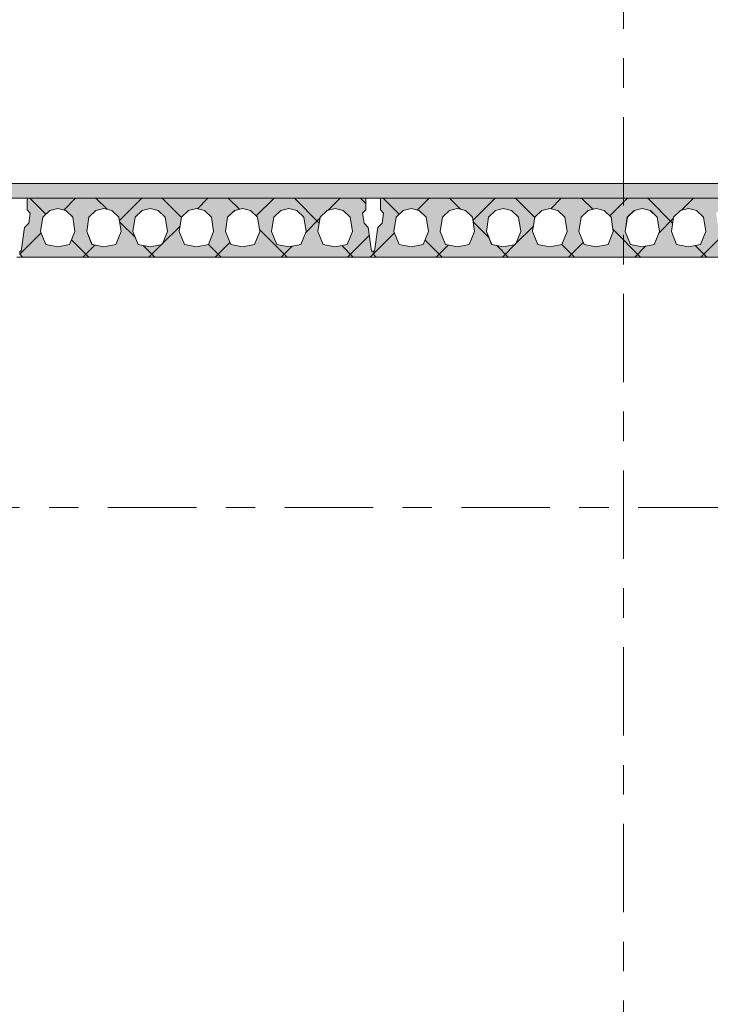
# Model space of a CAD drawing. Header units: millimetres. Extents: x -914 to -73, y -1403 to -809.
# Tile 23 of 79: x -764 to -740, y -1211 to -1177. Entities that reach past the tile are written whole.
import ezdxf

# ---------------------------------------------------------------- set-up
doc = ezdxf.new("R2010")
doc.units = ezdxf.units.MM
for name, pattern in [('XKITLINE00', [0]), ('XKITLINE01', [4, 1, -1, 1, -1]), ('XKITLINE03', [6, 3, -1, 1, -1])]:
    doc.linetypes.add(name, pattern=pattern)
doc.layers.add('Onderdeel', color=2, linetype='Continuous', lineweight=0)
doc.layers.add('Stramien', color=4, linetype='Continuous', lineweight=0)

msp = doc.modelspace()

# ---------------------------------------------------------------- hatches: boundary and pattern name
at = {"layer": 'Onderdeel'}
msp.add_hatch(color=256, dxfattribs=at).paths.add_polyline_path([(-688.817, -1183.446), (-812.067, -1183.446), (-812.067, -1182.946), (-688.817, -1182.946)], flags=17)
h = msp.add_hatch(color=256, dxfattribs=at)
h.paths.add_polyline_path([(-763.713, -1185.446), (-763.813, -1185.346), (-763.813, -1185.246), (-763.763, -1185.246), (-763.648, -1184.44), (-763.506, -1184.299), (-763.457, -1183.952), (-763.563, -1183.846), (-763.563, -1183.446), (-752.063, -1183.446), (-752.063, -1183.846), (-752.169, -1183.952), (-752.119, -1184.299), (-751.978, -1184.44), (-751.863, -1185.246), (-751.813, -1185.246), (-751.813, -1185.346), (-751.913, -1185.446)], flags=17)
h.paths.add_polyline_path([(-762.523, -1183.796), (-762.794, -1183.863), (-763.032, -1184.093), (-763.108, -1184.578), (-762.928, -1185.02), (-762.523, -1185.096), (-762.118, -1185.02), (-761.938, -1184.578), (-762.014, -1184.093), (-762.251, -1183.863)])
h.paths.add_polyline_path([(-760.953, -1183.796), (-761.224, -1183.863), (-761.462, -1184.093), (-761.538, -1184.578), (-761.358, -1185.02), (-760.953, -1185.096), (-760.548, -1185.02), (-760.368, -1184.578), (-760.444, -1184.093), (-760.681, -1183.863)])
h.paths.add_polyline_path([(-759.383, -1183.796), (-759.654, -1183.863), (-759.892, -1184.093), (-759.968, -1184.578), (-759.788, -1185.02), (-759.383, -1185.096), (-758.978, -1185.02), (-758.798, -1184.578), (-758.874, -1184.093), (-759.111, -1183.863)])
h.paths.add_polyline_path([(-757.813, -1183.796), (-758.084, -1183.863), (-758.322, -1184.093), (-758.398, -1184.578), (-758.218, -1185.02), (-757.813, -1185.096), (-757.408, -1185.02), (-757.228, -1184.578), (-757.304, -1184.093), (-757.541, -1183.863)])
h.paths.add_polyline_path([(-756.243, -1183.796), (-756.514, -1183.863), (-756.752, -1184.093), (-756.828, -1184.578), (-756.648, -1185.02), (-756.243, -1185.096), (-755.838, -1185.02), (-755.658, -1184.578), (-755.734, -1184.093), (-755.971, -1183.863)])
h.paths.add_polyline_path([(-754.673, -1183.796), (-754.944, -1183.863), (-755.182, -1184.093), (-755.258, -1184.578), (-755.078, -1185.02), (-754.673, -1185.096), (-754.268, -1185.02), (-754.088, -1184.578), (-754.164, -1184.093), (-754.401, -1183.863)])
h.paths.add_polyline_path([(-753.103, -1183.796), (-753.374, -1183.863), (-753.612, -1184.093), (-753.688, -1184.578), (-753.508, -1185.02), (-753.103, -1185.096), (-752.698, -1185.02), (-752.518, -1184.578), (-752.594, -1184.093), (-752.831, -1183.863)])
h = msp.add_hatch(color=256, dxfattribs=at)
h.paths.add_polyline_path([(-751.713, -1185.446), (-751.813, -1185.346), (-751.813, -1185.246), (-751.763, -1185.246), (-751.648, -1184.44), (-751.506, -1184.299), (-751.457, -1183.952), (-751.563, -1183.846), (-751.563, -1183.446), (-740.063, -1183.446), (-740.063, -1183.846), (-740.169, -1183.952), (-740.119, -1184.299), (-739.978, -1184.44), (-739.863, -1185.246), (-739.813, -1185.246), (-739.813, -1185.346), (-739.913, -1185.446)], flags=17)
h.paths.add_polyline_path([(-750.523, -1183.796), (-750.794, -1183.863), (-751.032, -1184.093), (-751.108, -1184.578), (-750.928, -1185.02), (-750.523, -1185.096), (-750.118, -1185.02), (-749.938, -1184.578), (-750.014, -1184.093), (-750.251, -1183.863)])
h.paths.add_polyline_path([(-748.953, -1183.796), (-749.224, -1183.863), (-749.462, -1184.093), (-749.538, -1184.578), (-749.358, -1185.02), (-748.953, -1185.096), (-748.548, -1185.02), (-748.368, -1184.578), (-748.444, -1184.093), (-748.681, -1183.863)])
h.paths.add_polyline_path([(-747.383, -1183.796), (-747.654, -1183.863), (-747.892, -1184.093), (-747.968, -1184.578), (-747.788, -1185.02), (-747.383, -1185.096), (-746.978, -1185.02), (-746.798, -1184.578), (-746.874, -1184.093), (-747.111, -1183.863)])
h.paths.add_polyline_path([(-745.813, -1183.796), (-746.084, -1183.863), (-746.322, -1184.093), (-746.398, -1184.578), (-746.218, -1185.02), (-745.813, -1185.096), (-745.408, -1185.02), (-745.228, -1184.578), (-745.304, -1184.093), (-745.541, -1183.863)])
h.paths.add_polyline_path([(-744.243, -1183.796), (-744.514, -1183.863), (-744.752, -1184.093), (-744.828, -1184.578), (-744.648, -1185.02), (-744.243, -1185.096), (-743.838, -1185.02), (-743.658, -1184.578), (-743.734, -1184.093), (-743.971, -1183.863)])
h.paths.add_polyline_path([(-742.673, -1183.796), (-742.944, -1183.863), (-743.182, -1184.093), (-743.258, -1184.578), (-743.078, -1185.02), (-742.673, -1185.096), (-742.268, -1185.02), (-742.088, -1184.578), (-742.164, -1184.093), (-742.401, -1183.863)])
h.paths.add_polyline_path([(-741.103, -1183.796), (-741.374, -1183.863), (-741.612, -1184.093), (-741.688, -1184.578), (-741.508, -1185.02), (-741.103, -1185.096), (-740.698, -1185.02), (-740.518, -1184.578), (-740.594, -1184.093), (-740.831, -1183.863)])

# ---------------------------------------------------------------- linework, layer by layer
at = {"layer": 'Onderdeel', "linetype": 'XKITLINE00', "lineweight": 0}
for p, q in [((-859.813, -1182.946), (-688.817, -1182.946)), ((-812.068, -1183.446), (-688.817, -1183.446)), ((-763.563, -1183.846), (-763.563, -1183.446)), ((-763.563, -1183.846), (-763.563, -1183.446)), ((-763.563, -1183.446), (-752.063, -1183.446)), ((-762.925, -1183.989), (-763.468, -1183.446)), ((-762.314, -1183.848), (-761.913, -1183.446)), ((-760.847, -1183.822), (-761.223, -1183.446)), ((-760.426, -1184.205), (-759.668, -1183.446)), ((-758.322, -1184.102), (-758.978, -1183.446)), ((-757.781, -1183.804), (-757.423, -1183.446)), ((-756.355, -1183.824), (-756.733, -1183.446)), ((-755.78, -1184.048), (-755.178, -1183.446)), ((-753.643, -1184.291), (-754.488, -1183.446)), ((-753.343, -1183.857), (-752.933, -1183.446)), ((-752.063, -1183.626), (-752.243, -1183.446)), ((-752.063, -1183.846), (-752.063, -1183.446)), ((-751.563, -1183.846), (-751.563, -1183.446)), ((-751.563, -1183.846), (-751.563, -1183.446)), ((-751.563, -1183.446), (-740.063, -1183.446)), ((-750.925, -1183.989), (-751.468, -1183.446)), ((-750.314, -1183.848), (-749.913, -1183.446)), ((-748.847, -1183.822), (-749.223, -1183.446)), ((-748.426, -1184.205), (-747.668, -1183.446)), ((-746.322, -1184.102), (-746.978, -1183.446)), ((-745.781, -1183.804), (-745.423, -1183.446)), ((-744.355, -1183.824), (-744.733, -1183.446)), ((-743.78, -1184.048), (-743.178, -1183.446)), ((-741.643, -1184.291), (-742.488, -1183.446)), ((-741.343, -1183.857), (-740.933, -1183.446)), ((-763.457, -1183.952), (-763.563, -1183.846)), ((-763.563, -1183.846), (-763.563, -1183.846)), ((-763.457, -1183.952), (-763.563, -1183.846)), ((-763.507, -1184.299), (-763.457, -1183.952)), ((-763.506, -1184.299), (-763.457, -1183.952)), ((-763.457, -1183.952), (-763.457, -1183.952)), ((-762.794, -1183.863), (-763.032, -1184.093)), ((-762.795, -1183.863), (-762.794, -1183.863)), ((-762.795, -1183.863), (-762.794, -1183.863)), ((-762.523, -1183.796), (-762.794, -1183.863)), ((-762.251, -1183.863), (-762.523, -1183.796)), ((-762.014, -1184.093), (-762.252, -1183.863)), ((-762.014, -1184.093), (-762.251, -1183.863)), ((-761.224, -1183.863), (-761.462, -1184.093)), ((-761.225, -1183.863), (-761.224, -1183.863)), ((-761.225, -1183.863), (-761.224, -1183.863)), ((-760.953, -1183.796), (-761.224, -1183.863)), ((-760.681, -1183.863), (-760.953, -1183.796)), ((-760.444, -1184.093), (-760.682, -1183.863)), ((-760.444, -1184.093), (-760.681, -1183.863)), ((-759.654, -1183.863), (-759.892, -1184.093)), ((-759.655, -1183.863), (-759.654, -1183.863)), ((-759.655, -1183.863), (-759.654, -1183.863)), ((-759.383, -1183.796), (-759.654, -1183.863)), ((-759.111, -1183.863), (-759.383, -1183.796)), ((-758.874, -1184.093), (-759.112, -1183.863)), ((-758.874, -1184.093), (-759.111, -1183.863)), ((-758.084, -1183.863), (-758.322, -1184.093)), ((-758.085, -1183.863), (-758.084, -1183.863)), ((-758.085, -1183.863), (-758.084, -1183.863)), ((-757.813, -1183.796), (-758.084, -1183.863)), ((-757.541, -1183.863), (-757.813, -1183.796)), ((-757.304, -1184.093), (-757.542, -1183.863)), ((-757.304, -1184.093), (-757.541, -1183.863)), ((-756.514, -1183.863), (-756.752, -1184.093)), ((-756.515, -1183.863), (-756.514, -1183.863)), ((-756.515, -1183.863), (-756.514, -1183.863)), ((-756.243, -1183.796), (-756.514, -1183.863)), ((-755.971, -1183.863), (-756.243, -1183.796)), ((-755.734, -1184.093), (-755.972, -1183.863)), ((-755.734, -1184.093), (-755.971, -1183.863)), ((-754.944, -1183.863), (-755.182, -1184.093)), ((-754.945, -1183.863), (-754.944, -1183.863)), ((-754.945, -1183.863), (-754.944, -1183.863)), ((-754.673, -1183.796), (-754.944, -1183.863)), ((-754.401, -1183.863), (-754.673, -1183.796)), ((-754.164, -1184.093), (-754.402, -1183.863)), ((-754.164, -1184.093), (-754.401, -1183.863)), ((-753.374, -1183.863), (-753.612, -1184.093)), ((-753.375, -1183.863), (-753.374, -1183.863)), ((-753.375, -1183.863), (-753.374, -1183.863)), ((-753.103, -1183.796), (-753.374, -1183.863)), ((-752.831, -1183.863), (-753.103, -1183.796)), ((-752.594, -1184.093), (-752.832, -1183.863)), ((-752.594, -1184.093), (-752.831, -1183.863)), ((-752.063, -1183.846), (-752.169, -1183.952)), ((-752.169, -1183.952), (-752.119, -1184.299)), ((-751.457, -1183.952), (-751.563, -1183.846)), ((-751.563, -1183.846), (-751.563, -1183.846)), ((-751.457, -1183.952), (-751.563, -1183.846)), ((-751.507, -1184.299), (-751.457, -1183.952)), ((-751.506, -1184.299), (-751.457, -1183.952)), ((-751.457, -1183.952), (-751.457, -1183.952)), ((-750.794, -1183.863), (-751.032, -1184.093)), ((-750.795, -1183.863), (-750.794, -1183.863)), ((-750.795, -1183.863), (-750.794, -1183.863)), ((-750.523, -1183.796), (-750.794, -1183.863)), ((-750.251, -1183.863), (-750.523, -1183.796)), ((-750.014, -1184.093), (-750.252, -1183.863)), ((-750.014, -1184.093), (-750.251, -1183.863)), ((-749.224, -1183.863), (-749.462, -1184.093)), ((-749.225, -1183.863), (-749.224, -1183.863)), ((-749.225, -1183.863), (-749.224, -1183.863)), ((-748.953, -1183.796), (-749.224, -1183.863)), ((-748.681, -1183.863), (-748.953, -1183.796)), ((-748.444, -1184.093), (-748.682, -1183.863)), ((-748.444, -1184.093), (-748.681, -1183.863)), ((-747.654, -1183.863), (-747.892, -1184.093)), ((-747.655, -1183.863), (-747.654, -1183.863)), ((-747.655, -1183.863), (-747.654, -1183.863)), ((-747.383, -1183.796), (-747.654, -1183.863)), ((-747.111, -1183.863), (-747.383, -1183.796)), ((-746.874, -1184.093), (-747.112, -1183.863)), ((-746.874, -1184.093), (-747.111, -1183.863)), ((-746.084, -1183.863), (-746.322, -1184.093)), ((-746.085, -1183.863), (-746.084, -1183.863)), ((-746.085, -1183.863), (-746.084, -1183.863)), ((-745.813, -1183.796), (-746.084, -1183.863)), ((-745.541, -1183.863), (-745.813, -1183.796)), ((-745.304, -1184.093), (-745.542, -1183.863)), ((-745.304, -1184.093), (-745.541, -1183.863)), ((-744.514, -1183.863), (-744.752, -1184.093)), ((-744.515, -1183.863), (-744.514, -1183.863)), ((-744.515, -1183.863), (-744.514, -1183.863)), ((-744.243, -1183.796), (-744.514, -1183.863)), ((-743.971, -1183.863), (-744.243, -1183.796)), ((-743.734, -1184.093), (-743.972, -1183.863)), ((-743.734, -1184.093), (-743.971, -1183.863)), ((-742.944, -1183.863), (-743.182, -1184.093)), ((-742.945, -1183.863), (-742.944, -1183.863)), ((-742.945, -1183.863), (-742.944, -1183.863)), ((-742.673, -1183.796), (-742.944, -1183.863)), ((-742.401, -1183.863), (-742.673, -1183.796)), ((-742.164, -1184.093), (-742.402, -1183.863)), ((-742.164, -1184.093), (-742.401, -1183.863)), ((-741.374, -1183.863), (-741.612, -1184.093)), ((-741.375, -1183.863), (-741.374, -1183.863)), ((-741.375, -1183.863), (-741.374, -1183.863)), ((-741.103, -1183.796), (-741.374, -1183.863)), ((-740.831, -1183.863), (-741.103, -1183.796)), ((-740.594, -1184.093), (-740.832, -1183.863)), ((-740.594, -1184.093), (-740.831, -1183.863)), ((-763.648, -1184.44), (-763.507, -1184.299)), ((-763.648, -1184.44), (-763.506, -1184.299)), ((-763.507, -1184.299), (-763.506, -1184.299)), ((-763.032, -1184.093), (-763.108, -1184.578)), ((-761.938, -1184.578), (-762.014, -1184.093)), ((-762.014, -1184.093), (-762.014, -1184.093)), ((-761.938, -1184.578), (-762.014, -1184.093)), ((-761.462, -1184.093), (-761.538, -1184.578)), ((-760.368, -1184.578), (-760.444, -1184.093)), ((-760.444, -1184.093), (-760.444, -1184.093)), ((-760.368, -1184.578), (-760.444, -1184.093)), ((-759.883, -1184.786), (-760.419, -1184.25)), ((-759.892, -1184.093), (-759.968, -1184.578)), ((-758.798, -1184.578), (-758.874, -1184.093)), ((-758.874, -1184.093), (-758.874, -1184.093)), ((-758.798, -1184.578), (-758.874, -1184.093)), ((-758.322, -1184.093), (-758.398, -1184.578)), ((-757.228, -1184.578), (-757.304, -1184.093)), ((-757.304, -1184.093), (-757.304, -1184.093)), ((-757.228, -1184.578), (-757.304, -1184.093)), ((-756.752, -1184.093), (-756.828, -1184.578)), ((-755.658, -1184.578), (-755.734, -1184.093)), ((-755.734, -1184.093), (-755.734, -1184.093)), ((-755.658, -1184.578), (-755.734, -1184.093)), ((-755.182, -1184.093), (-755.258, -1184.578)), ((-754.088, -1184.578), (-754.164, -1184.093)), ((-754.164, -1184.093), (-754.164, -1184.093)), ((-754.088, -1184.578), (-754.164, -1184.093)), ((-754.104, -1184.618), (-753.617, -1184.13)), ((-753.612, -1184.093), (-753.688, -1184.578)), ((-752.594, -1184.093), (-752.594, -1184.093)), ((-752.518, -1184.578), (-752.594, -1184.093)), ((-752.518, -1184.578), (-752.594, -1184.093)), ((-752.119, -1184.299), (-751.978, -1184.44)), ((-751.648, -1184.44), (-751.507, -1184.299)), ((-751.648, -1184.44), (-751.506, -1184.299)), ((-751.507, -1184.299), (-751.506, -1184.299)), ((-751.032, -1184.093), (-751.108, -1184.578)), ((-749.938, -1184.578), (-750.014, -1184.093)), ((-750.014, -1184.093), (-750.014, -1184.093)), ((-749.938, -1184.578), (-750.014, -1184.093)), ((-749.462, -1184.093), (-749.538, -1184.578)), ((-748.368, -1184.578), (-748.444, -1184.093)), ((-748.444, -1184.093), (-748.444, -1184.093)), ((-748.368, -1184.578), (-748.444, -1184.093)), ((-747.883, -1184.786), (-748.419, -1184.25)), ((-747.892, -1184.093), (-747.968, -1184.578)), ((-746.798, -1184.578), (-746.874, -1184.093)), ((-746.874, -1184.093), (-746.874, -1184.093)), ((-746.798, -1184.578), (-746.874, -1184.093)), ((-746.322, -1184.093), (-746.398, -1184.578)), ((-745.228, -1184.578), (-745.304, -1184.093)), ((-745.304, -1184.093), (-745.304, -1184.093)), ((-745.228, -1184.578), (-745.304, -1184.093)), ((-744.752, -1184.093), (-744.828, -1184.578)), ((-743.658, -1184.578), (-743.734, -1184.093)), ((-743.734, -1184.093), (-743.734, -1184.093)), ((-743.658, -1184.578), (-743.734, -1184.093)), ((-743.182, -1184.093), (-743.258, -1184.578)), ((-742.088, -1184.578), (-742.164, -1184.093)), ((-742.164, -1184.093), (-742.164, -1184.093)), ((-742.088, -1184.578), (-742.164, -1184.093)), ((-742.104, -1184.618), (-741.617, -1184.13)), ((-741.612, -1184.093), (-741.688, -1184.578)), ((-740.594, -1184.093), (-740.594, -1184.093)), ((-740.518, -1184.578), (-740.594, -1184.093)), ((-740.518, -1184.578), (-740.594, -1184.093)), ((-763.813, -1185.346), (-763.089, -1184.623)), ((-763.763, -1185.246), (-763.648, -1184.44)), ((-763.763, -1185.246), (-763.648, -1184.44)), ((-763.648, -1184.44), (-763.648, -1184.44)), ((-763.108, -1184.578), (-762.928, -1185.02)), ((-762.118, -1185.02), (-761.938, -1184.578)), ((-762.118, -1185.02), (-761.938, -1184.578)), ((-761.938, -1184.578), (-761.938, -1184.578)), ((-761.538, -1184.578), (-761.358, -1185.02)), ((-760.548, -1185.02), (-760.368, -1184.578)), ((-760.548, -1185.02), (-760.368, -1184.578)), ((-760.368, -1184.578), (-760.368, -1184.578)), ((-759.968, -1184.578), (-759.788, -1185.02)), ((-758.985, -1185.009), (-758.369, -1184.392)), ((-758.978, -1185.02), (-758.798, -1184.578)), ((-758.978, -1185.02), (-758.798, -1184.578)), ((-758.798, -1184.578), (-758.798, -1184.578)), ((-758.398, -1184.578), (-758.218, -1185.02)), ((-757.408, -1185.02), (-757.228, -1184.578)), ((-757.408, -1185.02), (-757.228, -1184.578)), ((-757.228, -1184.578), (-757.228, -1184.578)), ((-756.828, -1184.578), (-756.648, -1185.02)), ((-755.838, -1185.02), (-755.658, -1184.578)), ((-755.838, -1185.02), (-755.658, -1184.578)), ((-754.733, -1185.446), (-755.668, -1184.51)), ((-755.658, -1184.578), (-755.658, -1184.578)), ((-755.258, -1184.578), (-755.078, -1185.02)), ((-754.268, -1185.02), (-754.088, -1184.578)), ((-754.268, -1185.02), (-754.088, -1184.578)), ((-754.088, -1184.578), (-754.088, -1184.578)), ((-753.688, -1184.578), (-753.508, -1185.02)), ((-752.698, -1185.02), (-752.518, -1184.578)), ((-752.698, -1185.02), (-752.518, -1184.578)), ((-752.688, -1185.446), (-751.941, -1184.7)), ((-752.518, -1184.578), (-752.518, -1184.578)), ((-751.978, -1184.44), (-751.863, -1185.246)), ((-751.813, -1185.346), (-751.089, -1184.623)), ((-751.763, -1185.246), (-751.648, -1184.44)), ((-751.763, -1185.246), (-751.648, -1184.44)), ((-751.648, -1184.44), (-751.648, -1184.44)), ((-751.108, -1184.578), (-750.928, -1185.02)), ((-750.118, -1185.02), (-749.938, -1184.578)), ((-750.118, -1185.02), (-749.938, -1184.578)), ((-749.938, -1184.578), (-749.938, -1184.578)), ((-749.538, -1184.578), (-749.358, -1185.02)), ((-748.548, -1185.02), (-748.368, -1184.578)), ((-748.548, -1185.02), (-748.368, -1184.578)), ((-748.368, -1184.578), (-748.368, -1184.578)), ((-747.968, -1184.578), (-747.788, -1185.02)), ((-746.985, -1185.009), (-746.369, -1184.392)), ((-746.978, -1185.02), (-746.798, -1184.578)), ((-746.978, -1185.02), (-746.798, -1184.578)), ((-746.798, -1184.578), (-746.798, -1184.578)), ((-746.398, -1184.578), (-746.218, -1185.02)), ((-745.408, -1185.02), (-745.228, -1184.578)), ((-745.408, -1185.02), (-745.228, -1184.578)), ((-745.228, -1184.578), (-745.228, -1184.578)), ((-744.828, -1184.578), (-744.648, -1185.02)), ((-743.838, -1185.02), (-743.658, -1184.578)), ((-743.838, -1185.02), (-743.658, -1184.578)), ((-742.733, -1185.446), (-743.668, -1184.51)), ((-743.658, -1184.578), (-743.658, -1184.578)), ((-743.258, -1184.578), (-743.078, -1185.02)), ((-742.268, -1185.02), (-742.088, -1184.578)), ((-742.268, -1185.02), (-742.088, -1184.578)), ((-742.088, -1184.578), (-742.088, -1184.578)), ((-741.688, -1184.578), (-741.508, -1185.02)), ((-740.698, -1185.02), (-740.518, -1184.578)), ((-740.698, -1185.02), (-740.518, -1184.578)), ((-740.688, -1185.446), (-739.941, -1184.7)), ((-740.518, -1184.578), (-740.518, -1184.578)), ((-762.929, -1185.02), (-762.928, -1185.02)), ((-762.928, -1185.02), (-762.523, -1185.096)), ((-762.523, -1185.096), (-762.118, -1185.02)), ((-761.468, -1185.446), (-762.053, -1184.861)), ((-761.668, -1185.446), (-761.26, -1185.038)), ((-761.359, -1185.02), (-761.358, -1185.02)), ((-761.358, -1185.02), (-760.953, -1185.096)), ((-760.953, -1185.096), (-760.548, -1185.02)), ((-759.789, -1185.02), (-759.788, -1185.02)), ((-759.788, -1185.02), (-759.383, -1185.096)), ((-759.223, -1185.446), (-759.617, -1185.052)), ((-759.423, -1185.446), (-759, -1185.024)), ((-759.383, -1185.096), (-758.978, -1185.02)), ((-758.219, -1185.02), (-758.218, -1185.02)), ((-758.218, -1185.02), (-757.813, -1185.096)), ((-757.813, -1185.096), (-757.408, -1185.02)), ((-756.978, -1185.446), (-757.407, -1185.017)), ((-757.178, -1185.446), (-756.678, -1184.946)), ((-756.649, -1185.02), (-756.648, -1185.02)), ((-756.648, -1185.02), (-756.243, -1185.096)), ((-756.243, -1185.096), (-755.838, -1185.02)), ((-755.079, -1185.02), (-755.078, -1185.02)), ((-755.078, -1185.02), (-754.673, -1185.096)), ((-754.673, -1185.096), (-754.268, -1185.02)), ((-753.509, -1185.02), (-753.508, -1185.02)), ((-753.508, -1185.02), (-753.103, -1185.096)), ((-753.103, -1185.096), (-752.698, -1185.02)), ((-750.929, -1185.02), (-750.928, -1185.02)), ((-750.928, -1185.02), (-750.523, -1185.096)), ((-750.523, -1185.096), (-750.118, -1185.02)), ((-749.468, -1185.446), (-750.053, -1184.861)), ((-749.668, -1185.446), (-749.26, -1185.038)), ((-749.359, -1185.02), (-749.358, -1185.02)), ((-749.358, -1185.02), (-748.953, -1185.096)), ((-748.953, -1185.096), (-748.548, -1185.02)), ((-747.789, -1185.02), (-747.788, -1185.02)), ((-747.788, -1185.02), (-747.383, -1185.096)), ((-747.223, -1185.446), (-747.617, -1185.052)), ((-747.423, -1185.446), (-747, -1185.024)), ((-747.383, -1185.096), (-746.978, -1185.02)), ((-746.219, -1185.02), (-746.218, -1185.02)), ((-746.218, -1185.02), (-745.813, -1185.096)), ((-745.813, -1185.096), (-745.408, -1185.02)), ((-744.978, -1185.446), (-745.407, -1185.017)), ((-745.178, -1185.446), (-744.678, -1184.946)), ((-744.649, -1185.02), (-744.648, -1185.02)), ((-744.648, -1185.02), (-744.243, -1185.096)), ((-744.243, -1185.096), (-743.838, -1185.02)), ((-743.079, -1185.02), (-743.078, -1185.02)), ((-743.078, -1185.02), (-742.673, -1185.096)), ((-742.673, -1185.096), (-742.268, -1185.02)), ((-741.509, -1185.02), (-741.508, -1185.02)), ((-741.508, -1185.02), (-741.103, -1185.096)), ((-741.103, -1185.096), (-740.698, -1185.02)), ((-763.813, -1185.346), (-763.813, -1185.246)), ((-763.813, -1185.246), (-763.763, -1185.246)), ((-763.813, -1185.346), (-763.813, -1185.346)), ((-763.755, -1185.404), (-763.813, -1185.346)), ((-763.813, -1185.346), (-763.813, -1185.346)), ((-763.813, -1185.346), (-763.713, -1185.446)), ((-763.713, -1185.446), (-763.813, -1185.346)), ((-754.933, -1185.446), (-754.562, -1185.075)), ((-752.488, -1185.446), (-752.88, -1185.054)), ((-751.813, -1185.346), (-751.913, -1185.446)), ((-751.813, -1185.246), (-751.863, -1185.246)), ((-751.813, -1185.346), (-751.813, -1185.246)), ((-751.813, -1185.346), (-751.813, -1185.246)), ((-751.813, -1185.246), (-751.763, -1185.246)), ((-751.813, -1185.346), (-751.813, -1185.346)), ((-751.755, -1185.404), (-751.813, -1185.346)), ((-751.813, -1185.346), (-751.813, -1185.346)), ((-751.813, -1185.346), (-751.713, -1185.446)), ((-751.713, -1185.446), (-751.813, -1185.346)), ((-742.933, -1185.446), (-742.562, -1185.075)), ((-740.488, -1185.446), (-740.88, -1185.054)), ((-763.913, -1185.446), (-763.713, -1185.446)), ((-763.713, -1185.446), (-763.713, -1185.446)), ((-751.913, -1185.446), (-763.713, -1185.446)), ((-751.913, -1185.446), (-751.713, -1185.446)), ((-751.713, -1185.446), (-751.713, -1185.446)), ((-739.913, -1185.446), (-751.713, -1185.446))]:
    msp.add_line(p, q, dxfattribs=at)
at = {"layer": 'Onderdeel', "linetype": 'XKITLINE01', "lineweight": 0}
for p, q in [((-859.813, -1183.446), (-690.318, -1183.446)), ((-859.813, -1183.446), (-689.315, -1183.446)), ((-763.563, -1183.446), (-763.563, -1183.446)), ((-752.063, -1183.446), (-763.563, -1183.446)), ((-763.563, -1183.446), (-763.563, -1183.846)), ((-752.063, -1183.446), (-752.063, -1183.846)), ((-752.063, -1183.846), (-752.063, -1183.446)), ((-740.063, -1183.446), (-751.563, -1183.446)), ((-751.563, -1183.446), (-751.563, -1183.846)), ((-751.563, -1183.446), (-751.563, -1183.446)), ((-763.563, -1183.846), (-763.457, -1183.952)), ((-763.563, -1183.846), (-763.563, -1183.846)), ((-763.457, -1183.952), (-763.507, -1184.299)), ((-763.457, -1183.952), (-763.457, -1183.952)), ((-762.795, -1183.863), (-763.033, -1184.093)), ((-763.033, -1184.093), (-762.795, -1183.863)), ((-762.795, -1183.863), (-762.523, -1183.796)), ((-762.795, -1183.863), (-762.795, -1183.863)), ((-762.794, -1183.863), (-762.523, -1183.796)), ((-762.252, -1183.863), (-762.523, -1183.796)), ((-762.523, -1183.796), (-762.523, -1183.796)), ((-762.523, -1183.796), (-762.252, -1183.863)), ((-762.523, -1183.796), (-762.523, -1183.796)), ((-762.252, -1183.863), (-762.251, -1183.863)), ((-762.252, -1183.863), (-762.014, -1184.093)), ((-762.252, -1183.863), (-762.252, -1183.863)), ((-761.225, -1183.863), (-761.463, -1184.093)), ((-761.463, -1184.093), (-761.225, -1183.863)), ((-761.225, -1183.863), (-760.953, -1183.796)), ((-761.225, -1183.863), (-761.225, -1183.863)), ((-761.224, -1183.863), (-760.953, -1183.796)), ((-760.682, -1183.863), (-760.953, -1183.796)), ((-760.953, -1183.796), (-760.953, -1183.796)), ((-760.953, -1183.796), (-760.682, -1183.863)), ((-760.953, -1183.796), (-760.953, -1183.796)), ((-760.682, -1183.863), (-760.681, -1183.863)), ((-760.682, -1183.863), (-760.444, -1184.093)), ((-760.682, -1183.863), (-760.682, -1183.863)), ((-759.655, -1183.863), (-759.893, -1184.093)), ((-759.893, -1184.093), (-759.655, -1183.863)), ((-759.655, -1183.863), (-759.383, -1183.796)), ((-759.655, -1183.863), (-759.655, -1183.863)), ((-759.654, -1183.863), (-759.383, -1183.796)), ((-759.112, -1183.863), (-759.383, -1183.796)), ((-759.383, -1183.796), (-759.383, -1183.796)), ((-759.383, -1183.796), (-759.112, -1183.863)), ((-759.383, -1183.796), (-759.383, -1183.796)), ((-759.112, -1183.863), (-759.111, -1183.863)), ((-759.112, -1183.863), (-758.874, -1184.093)), ((-759.112, -1183.863), (-759.112, -1183.863)), ((-758.085, -1183.863), (-758.323, -1184.093)), ((-758.323, -1184.093), (-758.085, -1183.863)), ((-758.085, -1183.863), (-757.813, -1183.796)), ((-758.085, -1183.863), (-758.085, -1183.863)), ((-758.084, -1183.863), (-757.813, -1183.796)), ((-757.542, -1183.863), (-757.813, -1183.796)), ((-757.813, -1183.796), (-757.813, -1183.796)), ((-757.813, -1183.796), (-757.542, -1183.863)), ((-757.813, -1183.796), (-757.813, -1183.796)), ((-757.542, -1183.863), (-757.541, -1183.863)), ((-757.542, -1183.863), (-757.304, -1184.093)), ((-757.542, -1183.863), (-757.542, -1183.863)), ((-756.515, -1183.863), (-756.753, -1184.093)), ((-756.753, -1184.093), (-756.515, -1183.863)), ((-756.515, -1183.863), (-756.243, -1183.796)), ((-756.515, -1183.863), (-756.515, -1183.863)), ((-756.514, -1183.863), (-756.243, -1183.796)), ((-755.972, -1183.863), (-756.243, -1183.796)), ((-756.243, -1183.796), (-756.243, -1183.796)), ((-756.243, -1183.796), (-755.972, -1183.863)), ((-756.243, -1183.796), (-756.243, -1183.796)), ((-755.972, -1183.863), (-755.971, -1183.863)), ((-755.972, -1183.863), (-755.734, -1184.093)), ((-755.972, -1183.863), (-755.972, -1183.863)), ((-754.945, -1183.863), (-755.183, -1184.093)), ((-755.183, -1184.093), (-754.945, -1183.863)), ((-754.945, -1183.863), (-754.673, -1183.796)), ((-754.945, -1183.863), (-754.945, -1183.863)), ((-754.944, -1183.863), (-754.673, -1183.796)), ((-754.402, -1183.863), (-754.673, -1183.796)), ((-754.673, -1183.796), (-754.673, -1183.796)), ((-754.673, -1183.796), (-754.402, -1183.863)), ((-754.673, -1183.796), (-754.673, -1183.796)), ((-754.402, -1183.863), (-754.401, -1183.863)), ((-754.402, -1183.863), (-754.164, -1184.093)), ((-754.402, -1183.863), (-754.402, -1183.863)), ((-753.375, -1183.863), (-753.613, -1184.093)), ((-753.613, -1184.093), (-753.375, -1183.863)), ((-753.375, -1183.863), (-753.103, -1183.796)), ((-753.375, -1183.863), (-753.375, -1183.863)), ((-753.374, -1183.863), (-753.103, -1183.796)), ((-753.103, -1183.796), (-753.103, -1183.796)), ((-752.832, -1183.863), (-753.103, -1183.796)), ((-753.103, -1183.796), (-753.103, -1183.796)), ((-753.103, -1183.796), (-752.832, -1183.863)), ((-752.832, -1183.863), (-752.831, -1183.863)), ((-752.832, -1183.863), (-752.832, -1183.863)), ((-752.832, -1183.863), (-752.594, -1184.093)), ((-752.063, -1183.846), (-752.169, -1183.952)), ((-752.169, -1183.952), (-752.063, -1183.846)), ((-752.169, -1183.952), (-752.12, -1184.299)), ((-752.169, -1183.952), (-752.169, -1183.952)), ((-752.169, -1183.952), (-752.169, -1183.952)), ((-752.12, -1184.299), (-752.169, -1183.952)), ((-752.063, -1183.846), (-752.063, -1183.846)), ((-752.063, -1183.846), (-752.063, -1183.846)), ((-751.563, -1183.846), (-751.457, -1183.952)), ((-751.563, -1183.846), (-751.563, -1183.846)), ((-751.457, -1183.952), (-751.507, -1184.299)), ((-751.457, -1183.952), (-751.457, -1183.952)), ((-751.033, -1184.093), (-750.795, -1183.863)), ((-750.795, -1183.863), (-751.033, -1184.093)), ((-750.795, -1183.863), (-750.523, -1183.796)), ((-750.795, -1183.863), (-750.795, -1183.863)), ((-750.794, -1183.863), (-750.523, -1183.796)), ((-750.523, -1183.796), (-750.252, -1183.863)), ((-750.523, -1183.796), (-750.523, -1183.796)), ((-750.252, -1183.863), (-750.523, -1183.796)), ((-750.523, -1183.796), (-750.523, -1183.796)), ((-750.252, -1183.863), (-750.014, -1184.093)), ((-750.252, -1183.863), (-750.252, -1183.863)), ((-750.252, -1183.863), (-750.251, -1183.863)), ((-749.463, -1184.093), (-749.225, -1183.863)), ((-749.225, -1183.863), (-749.463, -1184.093)), ((-749.225, -1183.863), (-748.953, -1183.796)), ((-749.225, -1183.863), (-749.225, -1183.863)), ((-749.224, -1183.863), (-748.953, -1183.796)), ((-748.953, -1183.796), (-748.682, -1183.863)), ((-748.953, -1183.796), (-748.953, -1183.796)), ((-748.682, -1183.863), (-748.953, -1183.796)), ((-748.953, -1183.796), (-748.953, -1183.796)), ((-748.682, -1183.863), (-748.444, -1184.093)), ((-748.682, -1183.863), (-748.682, -1183.863)), ((-748.682, -1183.863), (-748.681, -1183.863)), ((-747.893, -1184.093), (-747.655, -1183.863)), ((-747.655, -1183.863), (-747.893, -1184.093)), ((-747.655, -1183.863), (-747.383, -1183.796)), ((-747.655, -1183.863), (-747.655, -1183.863)), ((-747.654, -1183.863), (-747.383, -1183.796)), ((-747.383, -1183.796), (-747.112, -1183.863)), ((-747.383, -1183.796), (-747.383, -1183.796)), ((-747.112, -1183.863), (-747.383, -1183.796)), ((-747.383, -1183.796), (-747.383, -1183.796)), ((-747.112, -1183.863), (-746.874, -1184.093)), ((-747.112, -1183.863), (-747.112, -1183.863)), ((-747.112, -1183.863), (-747.111, -1183.863)), ((-746.323, -1184.093), (-746.085, -1183.863)), ((-746.085, -1183.863), (-746.323, -1184.093)), ((-746.085, -1183.863), (-745.813, -1183.796)), ((-746.085, -1183.863), (-746.085, -1183.863)), ((-746.084, -1183.863), (-745.813, -1183.796)), ((-745.813, -1183.796), (-745.542, -1183.863)), ((-745.813, -1183.796), (-745.813, -1183.796)), ((-745.542, -1183.863), (-745.813, -1183.796)), ((-745.813, -1183.796), (-745.813, -1183.796)), ((-745.542, -1183.863), (-745.304, -1184.093)), ((-745.542, -1183.863), (-745.542, -1183.863)), ((-745.542, -1183.863), (-745.541, -1183.863)), ((-744.753, -1184.093), (-744.515, -1183.863)), ((-744.515, -1183.863), (-744.753, -1184.093)), ((-744.515, -1183.863), (-744.243, -1183.796)), ((-744.515, -1183.863), (-744.515, -1183.863)), ((-744.514, -1183.863), (-744.243, -1183.796)), ((-744.243, -1183.796), (-743.972, -1183.863)), ((-744.243, -1183.796), (-744.243, -1183.796)), ((-743.972, -1183.863), (-744.243, -1183.796)), ((-744.243, -1183.796), (-744.243, -1183.796)), ((-743.972, -1183.863), (-743.734, -1184.093)), ((-743.972, -1183.863), (-743.972, -1183.863)), ((-743.972, -1183.863), (-743.971, -1183.863)), ((-743.183, -1184.093), (-742.945, -1183.863)), ((-742.945, -1183.863), (-743.183, -1184.093)), ((-742.945, -1183.863), (-742.673, -1183.796)), ((-742.945, -1183.863), (-742.945, -1183.863)), ((-742.944, -1183.863), (-742.673, -1183.796)), ((-742.673, -1183.796), (-742.402, -1183.863)), ((-742.673, -1183.796), (-742.673, -1183.796)), ((-742.402, -1183.863), (-742.673, -1183.796)), ((-742.673, -1183.796), (-742.673, -1183.796)), ((-742.402, -1183.863), (-742.164, -1184.093)), ((-742.402, -1183.863), (-742.402, -1183.863)), ((-742.402, -1183.863), (-742.401, -1183.863)), ((-741.613, -1184.093), (-741.375, -1183.863)), ((-741.375, -1183.863), (-741.613, -1184.093)), ((-741.375, -1183.863), (-741.103, -1183.796)), ((-741.375, -1183.863), (-741.375, -1183.863)), ((-741.374, -1183.863), (-741.103, -1183.796)), ((-741.103, -1183.796), (-741.103, -1183.796)), ((-741.103, -1183.796), (-740.832, -1183.863)), ((-741.103, -1183.796), (-741.103, -1183.796)), ((-740.832, -1183.863), (-741.103, -1183.796)), ((-740.832, -1183.863), (-740.832, -1183.863)), ((-740.832, -1183.863), (-740.594, -1184.093)), ((-740.832, -1183.863), (-740.831, -1183.863)), ((-763.507, -1184.299), (-763.648, -1184.44)), ((-763.507, -1184.299), (-763.507, -1184.299)), ((-763.033, -1184.093), (-763.108, -1184.578)), ((-763.108, -1184.578), (-763.033, -1184.093)), ((-763.033, -1184.093), (-763.032, -1184.093)), ((-763.033, -1184.093), (-763.033, -1184.093)), ((-762.014, -1184.093), (-761.938, -1184.578)), ((-762.014, -1184.093), (-762.014, -1184.093)), ((-761.463, -1184.093), (-761.538, -1184.578)), ((-761.538, -1184.578), (-761.463, -1184.093)), ((-761.463, -1184.093), (-761.462, -1184.093)), ((-761.463, -1184.093), (-761.463, -1184.093)), ((-760.444, -1184.093), (-760.368, -1184.578)), ((-760.444, -1184.093), (-760.444, -1184.093)), ((-759.893, -1184.093), (-759.968, -1184.578)), ((-759.968, -1184.578), (-759.893, -1184.093)), ((-759.893, -1184.093), (-759.892, -1184.093)), ((-759.893, -1184.093), (-759.893, -1184.093)), ((-758.874, -1184.093), (-758.798, -1184.578)), ((-758.874, -1184.093), (-758.874, -1184.093)), ((-758.323, -1184.093), (-758.398, -1184.578)), ((-758.398, -1184.578), (-758.323, -1184.093)), ((-758.323, -1184.093), (-758.322, -1184.093)), ((-758.323, -1184.093), (-758.323, -1184.093)), ((-757.304, -1184.093), (-757.228, -1184.578)), ((-757.304, -1184.093), (-757.304, -1184.093)), ((-756.753, -1184.093), (-756.828, -1184.578)), ((-756.828, -1184.578), (-756.753, -1184.093)), ((-756.753, -1184.093), (-756.752, -1184.093)), ((-756.753, -1184.093), (-756.753, -1184.093)), ((-755.734, -1184.093), (-755.658, -1184.578)), ((-755.734, -1184.093), (-755.734, -1184.093)), ((-755.183, -1184.093), (-755.258, -1184.578)), ((-755.258, -1184.578), (-755.183, -1184.093)), ((-755.183, -1184.093), (-755.182, -1184.093)), ((-755.183, -1184.093), (-755.183, -1184.093)), ((-754.164, -1184.093), (-754.088, -1184.578)), ((-754.164, -1184.093), (-754.164, -1184.093)), ((-753.613, -1184.093), (-753.688, -1184.578)), ((-753.688, -1184.578), (-753.613, -1184.093)), ((-753.613, -1184.093), (-753.612, -1184.093)), ((-753.613, -1184.093), (-753.613, -1184.093)), ((-752.594, -1184.093), (-752.594, -1184.093)), ((-752.594, -1184.093), (-752.518, -1184.578)), ((-752.12, -1184.299), (-751.978, -1184.44)), ((-752.12, -1184.299), (-752.119, -1184.299)), ((-751.978, -1184.44), (-752.12, -1184.299)), ((-752.12, -1184.299), (-752.12, -1184.299)), ((-751.507, -1184.299), (-751.648, -1184.44)), ((-751.507, -1184.299), (-751.507, -1184.299)), ((-751.108, -1184.578), (-751.033, -1184.093)), ((-751.033, -1184.093), (-751.108, -1184.578)), ((-751.033, -1184.093), (-751.033, -1184.093)), ((-751.033, -1184.093), (-751.032, -1184.093)), ((-750.014, -1184.093), (-749.938, -1184.578)), ((-750.014, -1184.093), (-750.014, -1184.093)), ((-749.538, -1184.578), (-749.463, -1184.093)), ((-749.463, -1184.093), (-749.538, -1184.578)), ((-749.463, -1184.093), (-749.463, -1184.093)), ((-749.463, -1184.093), (-749.462, -1184.093)), ((-748.444, -1184.093), (-748.368, -1184.578)), ((-748.444, -1184.093), (-748.444, -1184.093)), ((-747.968, -1184.578), (-747.893, -1184.093)), ((-747.893, -1184.093), (-747.968, -1184.578)), ((-747.893, -1184.093), (-747.893, -1184.093)), ((-747.893, -1184.093), (-747.892, -1184.093)), ((-746.874, -1184.093), (-746.798, -1184.578)), ((-746.874, -1184.093), (-746.874, -1184.093)), ((-746.398, -1184.578), (-746.323, -1184.093)), ((-746.323, -1184.093), (-746.398, -1184.578)), ((-746.323, -1184.093), (-746.323, -1184.093)), ((-746.323, -1184.093), (-746.322, -1184.093)), ((-745.304, -1184.093), (-745.228, -1184.578)), ((-745.304, -1184.093), (-745.304, -1184.093)), ((-744.828, -1184.578), (-744.753, -1184.093)), ((-744.753, -1184.093), (-744.828, -1184.578)), ((-744.753, -1184.093), (-744.753, -1184.093)), ((-744.753, -1184.093), (-744.752, -1184.093)), ((-743.734, -1184.093), (-743.658, -1184.578)), ((-743.734, -1184.093), (-743.734, -1184.093)), ((-743.258, -1184.578), (-743.183, -1184.093)), ((-743.183, -1184.093), (-743.258, -1184.578)), ((-743.183, -1184.093), (-743.183, -1184.093)), ((-743.183, -1184.093), (-743.182, -1184.093)), ((-742.164, -1184.093), (-742.088, -1184.578)), ((-742.164, -1184.093), (-742.164, -1184.093)), ((-741.688, -1184.578), (-741.613, -1184.093)), ((-741.613, -1184.093), (-741.688, -1184.578)), ((-741.613, -1184.093), (-741.613, -1184.093)), ((-741.613, -1184.093), (-741.612, -1184.093)), ((-740.594, -1184.093), (-740.594, -1184.093)), ((-740.594, -1184.093), (-740.518, -1184.578)), ((-763.648, -1184.44), (-763.763, -1185.246)), ((-763.648, -1184.44), (-763.648, -1184.44)), ((-763.108, -1184.578), (-762.929, -1185.02)), ((-763.108, -1184.578), (-763.108, -1184.578)), ((-762.929, -1185.02), (-763.108, -1184.578)), ((-763.108, -1184.578), (-763.108, -1184.578)), ((-761.938, -1184.578), (-762.118, -1185.02)), ((-761.938, -1184.578), (-761.938, -1184.578)), ((-761.538, -1184.578), (-761.359, -1185.02)), ((-761.538, -1184.578), (-761.538, -1184.578)), ((-761.359, -1185.02), (-761.538, -1184.578)), ((-761.538, -1184.578), (-761.538, -1184.578)), ((-760.368, -1184.578), (-760.548, -1185.02)), ((-760.368, -1184.578), (-760.368, -1184.578)), ((-759.968, -1184.578), (-759.789, -1185.02)), ((-759.968, -1184.578), (-759.968, -1184.578)), ((-759.789, -1185.02), (-759.968, -1184.578)), ((-759.968, -1184.578), (-759.968, -1184.578)), ((-758.798, -1184.578), (-758.978, -1185.02)), ((-758.798, -1184.578), (-758.798, -1184.578)), ((-758.398, -1184.578), (-758.219, -1185.02)), ((-758.398, -1184.578), (-758.398, -1184.578)), ((-758.219, -1185.02), (-758.398, -1184.578)), ((-758.398, -1184.578), (-758.398, -1184.578)), ((-757.228, -1184.578), (-757.408, -1185.02)), ((-757.228, -1184.578), (-757.228, -1184.578)), ((-756.828, -1184.578), (-756.649, -1185.02)), ((-756.828, -1184.578), (-756.828, -1184.578)), ((-756.649, -1185.02), (-756.828, -1184.578)), ((-756.828, -1184.578), (-756.828, -1184.578)), ((-755.658, -1184.578), (-755.838, -1185.02)), ((-755.658, -1184.578), (-755.658, -1184.578)), ((-755.258, -1184.578), (-755.079, -1185.02)), ((-755.258, -1184.578), (-755.258, -1184.578)), ((-755.079, -1185.02), (-755.258, -1184.578)), ((-755.258, -1184.578), (-755.258, -1184.578)), ((-754.088, -1184.578), (-754.268, -1185.02)), ((-754.088, -1184.578), (-754.088, -1184.578)), ((-753.688, -1184.578), (-753.688, -1184.578)), ((-753.688, -1184.578), (-753.509, -1185.02)), ((-753.688, -1184.578), (-753.688, -1184.578)), ((-753.509, -1185.02), (-753.688, -1184.578)), ((-752.518, -1184.578), (-752.698, -1185.02)), ((-752.518, -1184.578), (-752.518, -1184.578)), ((-751.978, -1184.44), (-751.978, -1184.44)), ((-751.978, -1184.44), (-751.863, -1185.246)), ((-751.863, -1185.246), (-751.978, -1184.44)), ((-751.978, -1184.44), (-751.978, -1184.44)), ((-751.648, -1184.44), (-751.763, -1185.246)), ((-751.648, -1184.44), (-751.648, -1184.44)), ((-750.929, -1185.02), (-751.108, -1184.578)), ((-751.108, -1184.578), (-751.108, -1184.578)), ((-751.108, -1184.578), (-750.929, -1185.02)), ((-751.108, -1184.578), (-751.108, -1184.578)), ((-749.938, -1184.578), (-750.118, -1185.02)), ((-749.938, -1184.578), (-749.938, -1184.578)), ((-749.359, -1185.02), (-749.538, -1184.578)), ((-749.538, -1184.578), (-749.538, -1184.578)), ((-749.538, -1184.578), (-749.359, -1185.02)), ((-749.538, -1184.578), (-749.538, -1184.578)), ((-748.368, -1184.578), (-748.548, -1185.02)), ((-748.368, -1184.578), (-748.368, -1184.578)), ((-747.789, -1185.02), (-747.968, -1184.578)), ((-747.968, -1184.578), (-747.968, -1184.578)), ((-747.968, -1184.578), (-747.789, -1185.02)), ((-747.968, -1184.578), (-747.968, -1184.578)), ((-746.798, -1184.578), (-746.978, -1185.02)), ((-746.798, -1184.578), (-746.798, -1184.578)), ((-746.219, -1185.02), (-746.398, -1184.578)), ((-746.398, -1184.578), (-746.398, -1184.578)), ((-746.398, -1184.578), (-746.219, -1185.02)), ((-746.398, -1184.578), (-746.398, -1184.578)), ((-745.228, -1184.578), (-745.408, -1185.02)), ((-745.228, -1184.578), (-745.228, -1184.578)), ((-744.649, -1185.02), (-744.828, -1184.578)), ((-744.828, -1184.578), (-744.828, -1184.578)), ((-744.828, -1184.578), (-744.649, -1185.02)), ((-744.828, -1184.578), (-744.828, -1184.578)), ((-743.658, -1184.578), (-743.838, -1185.02)), ((-743.658, -1184.578), (-743.658, -1184.578)), ((-743.079, -1185.02), (-743.258, -1184.578)), ((-743.258, -1184.578), (-743.258, -1184.578)), ((-743.258, -1184.578), (-743.079, -1185.02)), ((-743.258, -1184.578), (-743.258, -1184.578)), ((-742.088, -1184.578), (-742.268, -1185.02)), ((-742.088, -1184.578), (-742.088, -1184.578)), ((-741.688, -1184.578), (-741.688, -1184.578)), ((-741.509, -1185.02), (-741.688, -1184.578)), ((-741.688, -1184.578), (-741.688, -1184.578)), ((-741.688, -1184.578), (-741.509, -1185.02)), ((-740.518, -1184.578), (-740.698, -1185.02)), ((-740.518, -1184.578), (-740.518, -1184.578)), ((-762.929, -1185.02), (-762.928, -1185.02)), ((-762.523, -1185.096), (-762.929, -1185.02)), ((-762.929, -1185.02), (-762.929, -1185.02)), ((-762.928, -1185.02), (-762.523, -1185.096)), ((-762.523, -1185.096), (-762.118, -1185.02)), ((-762.118, -1185.02), (-762.523, -1185.096)), ((-762.118, -1185.02), (-762.118, -1185.02)), ((-762.118, -1185.02), (-762.118, -1185.02)), ((-761.359, -1185.02), (-761.358, -1185.02)), ((-760.953, -1185.096), (-761.359, -1185.02)), ((-761.359, -1185.02), (-761.359, -1185.02)), ((-761.358, -1185.02), (-760.953, -1185.096)), ((-760.953, -1185.096), (-760.548, -1185.02)), ((-760.548, -1185.02), (-760.953, -1185.096)), ((-760.548, -1185.02), (-760.548, -1185.02)), ((-760.548, -1185.02), (-760.548, -1185.02)), ((-759.789, -1185.02), (-759.788, -1185.02)), ((-759.383, -1185.096), (-759.789, -1185.02)), ((-759.789, -1185.02), (-759.789, -1185.02)), ((-759.788, -1185.02), (-759.383, -1185.096)), ((-759.383, -1185.096), (-758.978, -1185.02)), ((-758.978, -1185.02), (-759.383, -1185.096)), ((-758.978, -1185.02), (-758.978, -1185.02)), ((-758.978, -1185.02), (-758.978, -1185.02)), ((-758.219, -1185.02), (-758.218, -1185.02)), ((-757.813, -1185.096), (-758.219, -1185.02)), ((-758.219, -1185.02), (-758.219, -1185.02)), ((-758.218, -1185.02), (-757.813, -1185.096)), ((-757.813, -1185.096), (-757.408, -1185.02)), ((-757.408, -1185.02), (-757.813, -1185.096)), ((-757.408, -1185.02), (-757.408, -1185.02)), ((-757.408, -1185.02), (-757.408, -1185.02)), ((-756.649, -1185.02), (-756.648, -1185.02)), ((-756.243, -1185.096), (-756.649, -1185.02)), ((-756.649, -1185.02), (-756.649, -1185.02)), ((-756.648, -1185.02), (-756.243, -1185.096)), ((-756.243, -1185.096), (-755.838, -1185.02)), ((-755.838, -1185.02), (-756.243, -1185.096)), ((-755.838, -1185.02), (-755.838, -1185.02)), ((-755.838, -1185.02), (-755.838, -1185.02)), ((-755.079, -1185.02), (-755.078, -1185.02)), ((-754.673, -1185.096), (-755.079, -1185.02)), ((-755.079, -1185.02), (-755.079, -1185.02)), ((-755.078, -1185.02), (-754.673, -1185.096)), ((-754.673, -1185.096), (-754.268, -1185.02)), ((-754.268, -1185.02), (-754.673, -1185.096)), ((-754.268, -1185.02), (-754.268, -1185.02)), ((-754.268, -1185.02), (-754.268, -1185.02)), ((-753.509, -1185.02), (-753.508, -1185.02)), ((-753.509, -1185.02), (-753.509, -1185.02)), ((-753.103, -1185.096), (-753.509, -1185.02)), ((-753.508, -1185.02), (-753.103, -1185.096)), ((-753.103, -1185.096), (-752.698, -1185.02)), ((-752.698, -1185.02), (-753.103, -1185.096)), ((-752.698, -1185.02), (-752.698, -1185.02)), ((-752.698, -1185.02), (-752.698, -1185.02)), ((-750.523, -1185.096), (-750.929, -1185.02)), ((-750.929, -1185.02), (-750.929, -1185.02)), ((-750.929, -1185.02), (-750.928, -1185.02)), ((-750.928, -1185.02), (-750.523, -1185.096)), ((-750.118, -1185.02), (-750.523, -1185.096)), ((-750.523, -1185.096), (-750.118, -1185.02)), ((-750.118, -1185.02), (-750.118, -1185.02)), ((-750.118, -1185.02), (-750.118, -1185.02)), ((-748.953, -1185.096), (-749.359, -1185.02)), ((-749.359, -1185.02), (-749.359, -1185.02)), ((-749.359, -1185.02), (-749.358, -1185.02)), ((-749.358, -1185.02), (-748.953, -1185.096)), ((-748.548, -1185.02), (-748.953, -1185.096)), ((-748.953, -1185.096), (-748.548, -1185.02)), ((-748.548, -1185.02), (-748.548, -1185.02)), ((-748.548, -1185.02), (-748.548, -1185.02)), ((-747.383, -1185.096), (-747.789, -1185.02)), ((-747.789, -1185.02), (-747.789, -1185.02)), ((-747.789, -1185.02), (-747.788, -1185.02)), ((-747.788, -1185.02), (-747.383, -1185.096)), ((-746.978, -1185.02), (-747.383, -1185.096)), ((-747.383, -1185.096), (-746.978, -1185.02)), ((-746.978, -1185.02), (-746.978, -1185.02)), ((-746.978, -1185.02), (-746.978, -1185.02)), ((-745.813, -1185.096), (-746.219, -1185.02)), ((-746.219, -1185.02), (-746.219, -1185.02)), ((-746.219, -1185.02), (-746.218, -1185.02)), ((-746.218, -1185.02), (-745.813, -1185.096)), ((-745.408, -1185.02), (-745.813, -1185.096)), ((-745.813, -1185.096), (-745.408, -1185.02)), ((-745.408, -1185.02), (-745.408, -1185.02)), ((-745.408, -1185.02), (-745.408, -1185.02)), ((-744.243, -1185.096), (-744.649, -1185.02)), ((-744.649, -1185.02), (-744.649, -1185.02)), ((-744.649, -1185.02), (-744.648, -1185.02)), ((-744.648, -1185.02), (-744.243, -1185.096)), ((-743.838, -1185.02), (-744.243, -1185.096)), ((-744.243, -1185.096), (-743.838, -1185.02)), ((-743.838, -1185.02), (-743.838, -1185.02)), ((-743.838, -1185.02), (-743.838, -1185.02)), ((-742.673, -1185.096), (-743.079, -1185.02)), ((-743.079, -1185.02), (-743.079, -1185.02)), ((-743.079, -1185.02), (-743.078, -1185.02)), ((-743.078, -1185.02), (-742.673, -1185.096)), ((-742.268, -1185.02), (-742.673, -1185.096)), ((-742.673, -1185.096), (-742.268, -1185.02)), ((-742.268, -1185.02), (-742.268, -1185.02)), ((-742.268, -1185.02), (-742.268, -1185.02)), ((-741.509, -1185.02), (-741.509, -1185.02)), ((-741.103, -1185.096), (-741.509, -1185.02)), ((-741.509, -1185.02), (-741.508, -1185.02)), ((-741.508, -1185.02), (-741.103, -1185.096)), ((-740.698, -1185.02), (-741.103, -1185.096)), ((-741.103, -1185.096), (-740.698, -1185.02)), ((-740.698, -1185.02), (-740.698, -1185.02)), ((-740.698, -1185.02), (-740.698, -1185.02)), ((-763.813, -1185.246), (-763.813, -1185.246)), ((-763.763, -1185.246), (-763.813, -1185.246)), ((-763.813, -1185.346), (-763.813, -1185.346)), ((-763.813, -1185.346), (-763.713, -1185.446)), ((-762.523, -1185.096), (-762.523, -1185.096)), ((-762.523, -1185.096), (-762.523, -1185.096)), ((-760.953, -1185.096), (-760.953, -1185.096)), ((-760.953, -1185.096), (-760.953, -1185.096)), ((-759.383, -1185.096), (-759.383, -1185.096)), ((-759.383, -1185.096), (-759.383, -1185.096)), ((-757.813, -1185.096), (-757.813, -1185.096)), ((-757.813, -1185.096), (-757.813, -1185.096)), ((-756.243, -1185.096), (-756.243, -1185.096)), ((-756.243, -1185.096), (-756.243, -1185.096)), ((-754.673, -1185.096), (-754.673, -1185.096)), ((-754.673, -1185.096), (-754.673, -1185.096)), ((-753.103, -1185.096), (-753.103, -1185.096)), ((-753.103, -1185.096), (-753.103, -1185.096)), ((-751.813, -1185.346), (-751.913, -1185.446)), ((-751.913, -1185.446), (-751.813, -1185.346)), ((-751.863, -1185.246), (-751.863, -1185.246)), ((-751.813, -1185.246), (-751.863, -1185.246)), ((-751.813, -1185.246), (-751.813, -1185.346)), ((-751.813, -1185.346), (-751.813, -1185.246)), ((-751.763, -1185.246), (-751.813, -1185.246)), ((-751.813, -1185.246), (-751.813, -1185.346)), ((-751.813, -1185.346), (-751.813, -1185.246)), ((-751.813, -1185.246), (-751.813, -1185.246)), ((-751.813, -1185.246), (-751.813, -1185.246)), ((-751.813, -1185.346), (-751.813, -1185.346)), ((-751.813, -1185.346), (-751.813, -1185.346)), ((-751.813, -1185.346), (-751.713, -1185.446)), ((-751.813, -1185.346), (-751.813, -1185.346)), ((-751.813, -1185.346), (-751.813, -1185.346)), ((-751.813, -1185.346), (-751.813, -1185.346)), ((-750.523, -1185.096), (-750.523, -1185.096)), ((-750.523, -1185.096), (-750.523, -1185.096)), ((-748.953, -1185.096), (-748.953, -1185.096)), ((-748.953, -1185.096), (-748.953, -1185.096)), ((-747.383, -1185.096), (-747.383, -1185.096)), ((-747.383, -1185.096), (-747.383, -1185.096)), ((-745.813, -1185.096), (-745.813, -1185.096)), ((-745.813, -1185.096), (-745.813, -1185.096)), ((-744.243, -1185.096), (-744.243, -1185.096)), ((-744.243, -1185.096), (-744.243, -1185.096)), ((-742.673, -1185.096), (-742.673, -1185.096)), ((-742.673, -1185.096), (-742.673, -1185.096)), ((-741.103, -1185.096), (-741.103, -1185.096)), ((-741.103, -1185.096), (-741.103, -1185.096)), ((-859.813, -1185.446), (-690.318, -1185.446)), ((-763.713, -1185.446), (-763.713, -1185.446)), ((-763.713, -1185.446), (-751.913, -1185.446)), ((-763.713, -1185.446), (-751.913, -1185.446)), ((-751.713, -1185.446), (-739.913, -1185.446)), ((-751.713, -1185.446), (-739.913, -1185.446)), ((-751.713, -1185.446), (-751.713, -1185.446))]:
    msp.add_line(p, q, dxfattribs=at)
at = {"layer": 'Stramien', "linetype": 'XKITLINE03', "lineweight": 0}
for p, q in [((-743.315, -1375.696), (-743.315, -1147.946)), ((-880.815, -1193.946), (-445.815, -1193.946))]:
    msp.add_line(p, q, dxfattribs=at)

doc.saveas('drawing.dxf')
